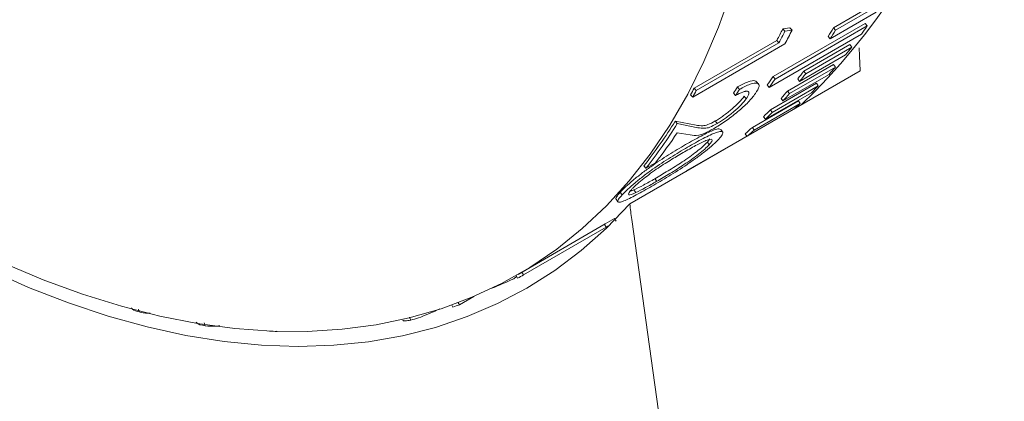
# Model space of a CAD drawing. Header units: inches. Extents: x 0.03 to 5.47, y 0.02 to 4.23.
# Tile 25 of 32: x 5.0186 to 5.1698, y 3.6949 to 3.7534. Entities that reach past the tile are written whole.
import ezdxf

# ---------------------------------------------------------------- set-up
doc = ezdxf.new("R2010")
doc.units = ezdxf.units.IN
doc.header["$LTSCALE"] = 0.5
doc.header["$MEASUREMENT"] = 0

msp = doc.modelspace()

# ---------------------------------------------------------------- linework, layer by layer
at = {"color": 7, "linetype": 'Continuous', "lineweight": 18}
for p, q in [((5.1435865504, 3.7521903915), (5.1506576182, 3.7562724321)), ((5.1438997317, 3.751820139), (5.1509707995, 3.7559021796)), ((5.150137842, 3.7545763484), (5.1430667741, 3.7504943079)), ((5.1342967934, 3.7446994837), (5.148438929, 3.7528635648)), ((5.148438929, 3.7528635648), (5.1487461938, 3.7524842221)), ((5.1478591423, 3.7512242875), (5.1337170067, 3.7430602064)), ((5.1346040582, 3.744320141), (5.1487461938, 3.7524842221)), ((5.1357811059, 3.7520233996), (5.1368897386, 3.7521846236)), ((5.1361037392, 3.7516701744), (5.1357811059, 3.7520233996)), ((5.1361037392, 3.7516701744), (5.1372114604, 3.7518295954)), ((5.1372114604, 3.7518295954), (5.1368897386, 3.7521846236)), ((5.1435865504, 3.7521903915), (5.1438997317, 3.751820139)), ((5.1361007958, 3.7497283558), (5.1219586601, 3.7415642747)), ((5.1221833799, 3.7429355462), (5.1348750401, 3.7502622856)), ((5.1225035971, 3.7425776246), (5.1351952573, 3.7499043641)), ((5.1351952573, 3.7499043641), (5.1348750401, 3.7502622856)), ((5.1427558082, 3.7508680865), (5.1430667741, 3.7504943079)), ((5.1390087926, 3.7455459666), (5.1460798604, 3.7496280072)), ((5.1393097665, 3.7451579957), (5.1463808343, 3.7492400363)), ((5.1460798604, 3.7496280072), (5.1463808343, 3.7492400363)), ((5.1454407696, 3.7480475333), (5.1383697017, 3.7439654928)), ((5.1123180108, 3.7251791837), (5.1476733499, 3.7455893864)), ((5.1365122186, 3.7424876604), (5.1435832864, 3.746569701)), ((5.136806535, 3.742091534), (5.1438776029, 3.7461735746)), ((5.1390087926, 3.7455459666), (5.1393097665, 3.7451579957)), ((5.1435832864, 3.746569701), (5.1438776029, 3.7461735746)), ((5.1320635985, 3.7435551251), (5.1317554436, 3.7439299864)), ((5.133881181, 3.7396103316), (5.1409522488, 3.7436923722)), ((5.1342967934, 3.7446994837), (5.1346040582, 3.744320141)), ((5.1428856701, 3.7450499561), (5.1358146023, 3.7409679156)), ((5.138071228, 3.7443566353), (5.1383697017, 3.7439654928)), ((5.1409522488, 3.7436923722), (5.1412395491, 3.7432885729)), ((5.1225035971, 3.7425776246), (5.1221833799, 3.7429355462)), ((5.1285136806, 3.7418005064), (5.1282035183, 3.7421755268)), ((5.1291191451, 3.7427434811), (5.1288073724, 3.7431159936)), ((5.1401969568, 3.7422352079), (5.133125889, 3.7381531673)), ((5.133412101, 3.7434429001), (5.1337170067, 3.7430602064)), ((5.1341684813, 3.7392065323), (5.1412395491, 3.7432885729)), ((5.1365122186, 3.7424876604), (5.136806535, 3.742091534)), ((5.1219586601, 3.7415642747), (5.1216398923, 3.7419248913)), ((5.1301642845, 3.7413091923), (5.129858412, 3.7416905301)), ((5.131118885, 3.7369174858), (5.1381899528, 3.7409995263)), ((5.1313988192, 3.7365065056), (5.138469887, 3.7405885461)), ((5.135522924, 3.7413670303), (5.1358146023, 3.7409679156)), ((5.1381899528, 3.7409995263), (5.138469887, 3.7405885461)), ((5.133881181, 3.7396103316), (5.1341684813, 3.7392065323)), ((5.1192721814, 3.7378709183), (5.1224590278, 3.7372545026)), ((5.1195846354, 3.7374994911), (5.1192721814, 3.7378709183)), ((5.1257238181, 3.7375100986), (5.1254221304, 3.7378971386)), ((5.1328413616, 3.7385597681), (5.133125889, 3.7381531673)), ((5.1215874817, 3.7357494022), (5.1195836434, 3.7360949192)), ((5.1195846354, 3.7374994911), (5.1227643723, 3.7368724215)), ((5.1265521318, 3.7362182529), (5.126258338, 3.7366131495)), ((5.131118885, 3.7369174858), (5.1313988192, 3.7365065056)), ((5.1211576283, 3.730330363), (5.1302646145, 3.7355877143)), ((5.1242050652, 3.7346604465), (5.1245808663, 3.7351622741)), ((5.1242050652, 3.7346604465), (5.1244958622, 3.7342603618)), ((5.1300298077, 3.7359382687), (5.1302878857, 3.7355529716)), ((5.1147714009, 3.730642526), (5.1144717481, 3.7310321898)), ((5.1162218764, 3.7314798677), (5.1147714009, 3.730642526)), ((5.1211576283, 3.730330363), (5.1211804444, 3.7302953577)), ((5.1161523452, 3.7290427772), (5.1164376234, 3.7286369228)), ((5.1123111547, 3.727064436), (5.1129123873, 3.7273078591)), ((5.1129123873, 3.7273078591), (5.1131985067, 3.7269028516)), ((5.1101810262, 3.7258842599), (5.110468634, 3.7254794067)), ((5.1111031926, 3.7265414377), (5.1108123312, 3.7269414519)), ((5.1101943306, 3.7225034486), (5.1099406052, 3.7229342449)), ((5.1179704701, 3.6844228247), (5.1125854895, 3.7227976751)), ((5.0951372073, 3.7143637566), (5.1085359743, 3.7220987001)), ((5.0959706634, 3.7142677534), (5.1086623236, 3.7215944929)), ((5.1086623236, 3.7215944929), (5.1084126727, 3.7220277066)), ((5.108785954, 3.7216656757), (5.1091360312, 3.721867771)), ((5.0944882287, 3.7136890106), (5.0949175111, 3.7140175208)), ((5.0950652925, 3.7137577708), (5.0948230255, 3.7141835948)), ((5.0959706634, 3.7142677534), (5.0957210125, 3.7147009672)), ((5.0861218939, 3.7096913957), (5.0883376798, 3.7109705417)), ((5.0369408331, 3.708595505), (5.036847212, 3.7090432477)), ((5.085131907, 3.709339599), (5.0849777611, 3.709651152)), ((5.0861218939, 3.7096913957), (5.0859598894, 3.7100142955)), ((5.0786612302, 3.7073406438), (5.0784566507, 3.707791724)), ((5.0470645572, 3.7064697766), (5.0469440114, 3.7069231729)), ((5.0569588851, 3.7056579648), (5.0569569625, 3.7056639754)), ((5.0581155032, 3.7056030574), (5.0581097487, 3.7056206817)), ((5.0581155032, 3.7056030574), (5.0581442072, 3.7056196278))]:
    msp.add_line(p, q, dxfattribs=at)
at = {"color": 7, "linetype": 'Continuous', "lineweight": 18, "flags": 128}
for points in [[(5.1278890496, 3.7578621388), (5.1259198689, 3.7523018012), (5.1236849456, 3.7470070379), (5.1211890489, 3.7419891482), (5.1184375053, 3.7372588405), (5.1154361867, 3.7328262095), (5.1121914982, 3.7287007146), (5.1087103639, 3.72489116), (5.1050002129, 3.7214056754), (5.1010689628, 3.7182516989), (5.096925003, 3.7154359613), (5.092577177, 3.7129644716), (5.0880347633, 3.710842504), (5.0833074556, 3.709074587), (5.0784053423, 3.7076644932), (5.0733388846, 3.7066152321), (5.0681188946, 3.7059290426), (5.0627565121, 3.7056073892), (5.0572631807, 3.7056509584), (5.0516506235, 3.7060596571), (5.0459308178, 3.7068326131), (5.04011597, 3.707968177), (5.0342184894, 3.7094639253), (5.0282509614, 3.7113166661), (5.0222261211, 3.7135224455), (5.0161568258, 3.7160765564)], [(5.1476733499, 3.7455893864), (5.147547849, 3.7479166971), (5.1475396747, 3.7491024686)], [(5.1209530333, 3.730164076), (5.1210164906, 3.7302155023), (5.1211576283, 3.730330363)], [(5.1123180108, 3.7251791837), (5.1086945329, 3.7214421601), (5.1048415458, 3.7180373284), (5.1007672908, 3.7149719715), (5.0964804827, 3.7122526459), (5.0919902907, 3.7098851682), (5.0873063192, 3.7078746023), (5.0824385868, 3.7062252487), (5.0773975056, 3.7049406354), (5.0721938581, 3.70402351), (5.0668387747, 3.7034758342), (5.0613437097, 3.7032987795), (5.0557204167, 3.7034927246), (5.0499809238, 3.7040572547), (5.0441375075, 3.7049911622), (5.0382026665, 3.7062924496), (5.0321890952, 3.7079583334), (5.0261096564, 3.7099852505), (5.0199773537, 3.7123688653), (5.0138053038, 3.7151040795)]]:
    msp.add_lwpolyline(points, dxfattribs=at)
at = {"color": 7, "linetype": 'Continuous', "lineweight": 18}
for centre, radius, start, end in [((5.0682622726, 3.8135712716), 0.101539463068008, 313.8692949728, 5.6507223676), ((5.0583212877, 3.7907616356), 0.0866064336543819, 332.1197474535, 333.4300216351), ((5.0584373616, 3.7905117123), 0.0868373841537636, 332.1197474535, 333.4300216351), ((5.0608379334, 3.7908546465), 0.0857663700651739, 331.3462466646, 332.9340509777), ((5.0761535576, 3.7936332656), 0.0791499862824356, 327.2955567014, 328.4260062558), ((5.0762869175, 3.7933735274), 0.0793610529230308, 327.2955567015, 328.4260062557), ((5.0864609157, 3.7953936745), 0.0756351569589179, 324.2690655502, 325.4363422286), ((5.0890678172, 3.7934538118), 0.0723853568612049, 321.1498719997, 322.3518299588), ((5.0818482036, 3.7896421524), 0.0721928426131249, 321.1498719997, 322.3518299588), ((5.0819967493, 3.7893717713), 0.0723853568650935, 321.1498719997, 322.3518299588), ((5.0912004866, 3.7916773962), 0.0696094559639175, 317.9450144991, 319.1787187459), ((5.0721771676, 3.7874948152), 0.0754339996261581, 324.2690655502, 325.4363422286), ((5.0723187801, 3.7872295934), 0.075635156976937, 324.2690655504, 325.4363422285), ((5.0471706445, 3.7826227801), 0.084864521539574, 331.3431319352, 332.1178791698), ((5.0472908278, 3.7823706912), 0.0850908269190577, 331.3431319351, 332.1178791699), ((5.062530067, 3.7850071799), 0.0784063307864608, 326.8879594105, 327.7046862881), ((5.0626651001, 3.7847463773), 0.0786154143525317, 326.8879594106, 327.704686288), ((5.0839752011, 3.7878704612), 0.0694243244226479, 317.945014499, 319.178718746), ((5.0841294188, 3.7875953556), 0.0696094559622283, 317.945014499, 319.1787187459), ((5.092885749, 3.7901052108), 0.0673044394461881, 314.6636286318, 315.9253424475), ((5.0941391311, 3.7887944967), 0.0654906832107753, 311.4677315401, 312.6020041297), ((5.0856559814, 3.7863024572), 0.0671254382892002, 314.6636286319, 315.9253424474), ((5.0858146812, 3.7860231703), 0.0673044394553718, 314.6636286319, 315.9253424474), ((5.0551228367, 3.7777962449), 0.0755590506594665, 321.7636095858, 328.102654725), ((5.0552642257, 3.7775312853), 0.0757605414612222, 321.7636095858, 328.102654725), ((5.0576300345, 3.7776921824), 0.0746229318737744, 321.7365953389, 326.1215621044), ((5.0869219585, 3.7849777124), 0.0652928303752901, 311.3169066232, 312.6021204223), ((5.0870680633, 3.7847124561), 0.0654906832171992, 311.4677315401, 312.6020041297), ((5.1549734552, 3.7287642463), 0.042805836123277, 184.8042480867, 188.0123681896), ((5.0772789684, 3.7762431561), 0.0625189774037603, 299.9973726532, 301.4952287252), ((5.0774514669, 3.7759444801), 0.0626740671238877, 299.8668954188, 300.3716777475), ((5.0676420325, 3.7712975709), 0.0635567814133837, 291.6872853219, 294.9860152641), ((5.064756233, 3.7686240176), 0.0626812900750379, 298.9170164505, 299.8668709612), ((5.0639340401, 3.7705611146), 0.064787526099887, 289.0983423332, 290.0274970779), ((5.0616497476, 3.7922608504), 0.0867298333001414, 266.8995924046, 267.6645478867)]:
    msp.add_arc(centre, radius, start, end, dxfattribs=at)
for points, knots in [([(5.128807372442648, 3.743115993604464), (5.129386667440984, 3.743418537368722), (5.130544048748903, 3.744022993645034), (5.131462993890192, 3.744163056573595), (5.131678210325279, 3.743977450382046), (5.131743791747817, 3.743920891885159)], [0, 0, 0, 0, 0.4106312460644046, 0.8204057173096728, 1, 1, 1, 1]), ([(5.129119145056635, 3.742743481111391), (5.129701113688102, 3.74304809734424), (5.130864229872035, 3.743656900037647), (5.131774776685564, 3.743771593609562), (5.132121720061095, 3.743549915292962), (5.132203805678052, 3.743114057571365), (5.131831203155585, 3.742506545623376), (5.131581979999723, 3.742100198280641)], [0, 0, 0, 0, 0.249745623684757, 0.4991388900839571, 0.6263419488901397, 0.7500708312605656, 1, 1, 1, 1]), ([(5.131581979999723, 3.742100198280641), (5.131252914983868, 3.741677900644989), (5.130759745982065, 3.741045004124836), (5.129722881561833, 3.740050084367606), (5.128563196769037, 3.739050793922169), (5.126940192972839, 3.737797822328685), (5.12575879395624, 3.737073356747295), (5.12516841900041, 3.736711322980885)], [0, 0, 0, 0, 0.2501922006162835, 0.3749624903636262, 0.5011122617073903, 0.750693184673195, 1, 1, 1, 1]), ([(5.130164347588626, 3.741309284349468), (5.130342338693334, 3.741595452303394), (5.130608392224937, 3.742023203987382), (5.130581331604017, 3.742345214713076), (5.130414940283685, 3.742470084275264), (5.130101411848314, 3.74247135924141), (5.129514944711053, 3.74230935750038), (5.128912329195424, 3.742003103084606), (5.128513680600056, 3.741800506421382)], [0, 0, 0, 0, 0.2496518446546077, 0.3731689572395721, 0.5000858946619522, 0.6226298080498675, 0.7503580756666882, 1, 1, 1, 1]), ([(5.125422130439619, 3.737897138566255), (5.125635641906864, 3.738025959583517), (5.126038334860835, 3.738268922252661), (5.126910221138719, 3.738866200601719), (5.127993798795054, 3.739726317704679), (5.129164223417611, 3.74080241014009), (5.129626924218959, 3.741394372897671), (5.129858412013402, 3.741690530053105)], [0, 0, 0, 0, 0.1328870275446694, 0.2506313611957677, 0.5003273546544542, 0.7500153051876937, 0.9999999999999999, 0.9999999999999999, 0.9999999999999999, 0.9999999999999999]), ([(5.125723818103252, 3.737510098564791), (5.125936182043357, 3.737638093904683), (5.126338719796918, 3.737880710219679), (5.12721164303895, 3.738479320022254), (5.128297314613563, 3.739341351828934), (5.129468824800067, 3.740419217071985), (5.129932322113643, 3.741012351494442), (5.130164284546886, 3.741309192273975)], [0, 0, 0, 0, 0.1320680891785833, 0.2503362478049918, 0.4999137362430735, 0.7497262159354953, 1, 1, 1, 1]), ([(5.122459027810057, 3.737254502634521), (5.122784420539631, 3.737197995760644), (5.123272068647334, 3.73711331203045), (5.124189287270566, 3.737243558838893), (5.12501164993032, 3.73767952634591), (5.125422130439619, 3.737897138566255)], [0, 0, 0, 0, 0.501104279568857, 0.7509773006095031, 1, 1, 1, 1]), ([(5.12085843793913, 3.73426436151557), (5.121675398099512, 3.734729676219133), (5.123306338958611, 3.735658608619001), (5.125064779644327, 3.736492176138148), (5.126007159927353, 3.736751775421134), (5.126166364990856, 3.736646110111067), (5.126238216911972, 3.736598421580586)], [0, 0, 0, 0, 0.3403179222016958, 0.6793947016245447, 0.855305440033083, 1, 1, 1, 1]), ([(5.121156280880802, 3.733872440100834), (5.121971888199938, 3.734336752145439), (5.123600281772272, 3.735263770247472), (5.125374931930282, 3.736108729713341), (5.126307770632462, 3.736348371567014), (5.126633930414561, 3.736232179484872), (5.126573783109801, 3.735843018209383), (5.126171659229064, 3.735363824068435), (5.12597056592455, 3.735124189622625)], [0, 0, 0, 0, 0.2503113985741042, 0.4997570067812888, 0.6292181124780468, 0.7498654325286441, 0.8749132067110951, 1, 1, 1, 1]), ([(5.12516841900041, 3.736711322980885), (5.124691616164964, 3.736452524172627), (5.12373735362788, 3.735934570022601), (5.12253269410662, 3.735623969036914), (5.12196580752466, 3.735699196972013), (5.121587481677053, 3.735749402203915)], [0, 0, 0, 0, 0.2493436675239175, 0.4990308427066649, 1, 1, 1, 1]), ([(5.122764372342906, 3.736872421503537), (5.123088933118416, 3.736814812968), (5.123575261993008, 3.736728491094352), (5.124490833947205, 3.736856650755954), (5.125313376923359, 3.7372925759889), (5.125723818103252, 3.737510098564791)], [0, 0, 0, 0, 0.5012946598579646, 0.7511507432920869, 1, 1, 1, 1]), ([(5.12597056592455, 3.735124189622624), (5.125700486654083, 3.734848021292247), (5.125158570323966, 3.734293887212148), (5.123945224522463, 3.733287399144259), (5.122554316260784, 3.732241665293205), (5.120609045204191, 3.730893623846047), (5.118209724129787, 3.729367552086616), (5.116521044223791, 3.728382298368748), (5.115675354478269, 3.727888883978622)], [0, 0, 0, 0, 0.1246770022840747, 0.2501654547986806, 0.3715577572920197, 0.5002851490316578, 0.7497431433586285, 0.9999999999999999, 0.9999999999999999, 0.9999999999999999, 0.9999999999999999]), ([(5.116152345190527, 3.729042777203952), (5.116478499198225, 3.729232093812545), (5.11713076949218, 3.72961070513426), (5.118174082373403, 3.730237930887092), (5.119238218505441, 3.730898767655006), (5.120356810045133, 3.731625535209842), (5.121469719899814, 3.732386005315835), (5.122571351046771, 3.733204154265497), (5.123553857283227, 3.734004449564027), (5.123989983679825, 3.734443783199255), (5.124205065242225, 3.734660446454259)], [0, 0, 0, 0, 0.1252352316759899, 0.2504559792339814, 0.3824737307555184, 0.5007492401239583, 0.6305314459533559, 0.750428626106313, 0.8769205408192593, 1, 1, 1, 1]), ([(5.12449586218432, 3.734260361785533), (5.124647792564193, 3.734444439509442), (5.124951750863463, 3.734812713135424), (5.124936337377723, 3.735067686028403), (5.124634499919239, 3.735115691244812), (5.123846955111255, 3.734865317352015), (5.122404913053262, 3.734143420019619), (5.121127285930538, 3.733414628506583), (5.120471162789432, 3.733040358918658)], [0, 0, 0, 0, 0.1250051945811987, 0.2500906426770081, 0.3688346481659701, 0.5000868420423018, 0.7432704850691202, 1, 1, 1, 1]), ([(5.110812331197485, 3.72694145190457), (5.111083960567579, 3.727223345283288), (5.111617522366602, 3.727777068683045), (5.112788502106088, 3.728804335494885), (5.114106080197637, 3.72986115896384), (5.115979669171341, 3.731241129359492), (5.118319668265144, 3.732777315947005), (5.120007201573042, 3.733765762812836), (5.12085843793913, 3.73426436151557)], [0, 0, 0, 0, 0.1268880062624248, 0.2492462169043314, 0.3680026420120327, 0.4939742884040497, 0.7447472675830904, 1, 1, 1, 1]), ([(5.111103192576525, 3.726541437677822), (5.111375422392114, 3.726824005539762), (5.111910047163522, 3.727378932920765), (5.113086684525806, 3.728411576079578), (5.114406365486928, 3.729470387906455), (5.11628088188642, 3.730850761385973), (5.11861723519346, 3.732385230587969), (5.120305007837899, 3.733373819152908), (5.121156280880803, 3.733872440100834)], [0, 0, 0, 0, 0.1271002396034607, 0.2496087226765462, 0.3697587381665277, 0.494392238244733, 0.7449832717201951, 1, 1, 1, 1]), ([(5.120471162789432, 3.733040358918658), (5.119817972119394, 3.732659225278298), (5.118513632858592, 3.731898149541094), (5.116713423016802, 3.730751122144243), (5.115223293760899, 3.72968204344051), (5.114141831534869, 3.728837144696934), (5.113360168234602, 3.728165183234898), (5.112831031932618, 3.727670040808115), (5.112630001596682, 3.72745824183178), (5.112529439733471, 3.727352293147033)], [0, 0, 0, 0, 0.2502827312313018, 0.4997830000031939, 0.6296562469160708, 0.7495963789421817, 0.8745963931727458, 0.9372690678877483, 1, 1, 1, 1]), ([(5.11643762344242, 3.728636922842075), (5.116763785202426, 3.728826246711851), (5.117416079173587, 3.729204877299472), (5.11845957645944, 3.729832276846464), (5.119524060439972, 3.730493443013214), (5.120643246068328, 3.731220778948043), (5.121757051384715, 3.731982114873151), (5.122859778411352, 3.732801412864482), (5.12384339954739, 3.733602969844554), (5.124280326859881, 3.734043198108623), (5.12449586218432, 3.734260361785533)], [0, 0, 0, 0, 0.1251268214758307, 0.2502423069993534, 0.3821593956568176, 0.5003660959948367, 0.6301191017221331, 0.7500678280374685, 0.8767089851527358, 1, 1, 1, 1]), ([(5.112912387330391, 3.727307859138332), (5.113395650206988, 3.7275447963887), (5.114362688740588, 3.728018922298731), (5.11555558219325, 3.728701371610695), (5.116152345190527, 3.729042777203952)], [0, 0, 0, 0, 0.4997348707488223, 1, 1, 1, 1]), ([(5.113198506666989, 3.726902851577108), (5.113681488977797, 3.727139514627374), (5.114647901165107, 3.72761306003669), (5.115840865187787, 3.728295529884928), (5.11643762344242, 3.728636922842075)], [0, 0, 0, 0, 0.4997684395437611, 1, 1, 1, 1]), ([(5.115675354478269, 3.727888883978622), (5.114856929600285, 3.727421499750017), (5.113222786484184, 3.726488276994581), (5.111533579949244, 3.725654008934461), (5.110670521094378, 3.725382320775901), (5.110391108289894, 3.72546460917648), (5.110488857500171, 3.725825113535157), (5.110898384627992, 3.726302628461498), (5.111103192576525, 3.726541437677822)], [0, 0, 0, 0, 0.2502740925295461, 0.4997204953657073, 0.629691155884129, 0.749787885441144, 0.8748668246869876, 1, 1, 1, 1]), ([(5.112529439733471, 3.727352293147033), (5.1123679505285, 3.727157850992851), (5.11204814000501, 3.726772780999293), (5.11208063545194, 3.726545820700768), (5.11245726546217, 3.726578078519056), (5.112946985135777, 3.726792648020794), (5.113198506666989, 3.726902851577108)], [0, 0, 0, 0, 0.2517879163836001, 0.4986365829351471, 0.7424982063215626, 1, 1, 1, 1]), ([(5.110203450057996, 3.725901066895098), (5.110190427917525, 3.725903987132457), (5.110078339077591, 3.725929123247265), (5.110220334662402, 3.726242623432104), (5.110614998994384, 3.726708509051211), (5.110812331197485, 3.72694145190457)], [0, 0, 0, 0, 0.0616708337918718, 0.5308353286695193, 1, 1, 1, 1]), ([(5.035751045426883, 3.709206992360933), (5.035804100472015, 3.709140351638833), (5.036024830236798, 3.708863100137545), (5.036545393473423, 3.708711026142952), (5.036940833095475, 3.708595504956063)], [0, 0, 0, 0, 0.2403619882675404, 1, 1, 1, 1]), ([(5.078661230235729, 3.707340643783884), (5.079037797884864, 3.70744461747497), (5.079777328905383, 3.707648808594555), (5.081231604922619, 3.708214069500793), (5.082372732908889, 3.7087027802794), (5.082990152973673, 3.709000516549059), (5.083103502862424, 3.70905517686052)], [0, 0, 0, 0, 0.3203318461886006, 0.6290910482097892, 0.9319061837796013, 1, 1, 1, 1]), ([(5.036940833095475, 3.708595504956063), (5.037365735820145, 3.708494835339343), (5.037878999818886, 3.708373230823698), (5.038544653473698, 3.708401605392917), (5.038659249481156, 3.708406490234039)], [0, 0, 0, 0, 0.8278443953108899, 1, 1, 1, 1]), ([(5.077441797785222, 3.707356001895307), (5.077438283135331, 3.707340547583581), (5.077409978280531, 3.707216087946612), (5.077761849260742, 3.707166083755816), (5.078361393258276, 3.707282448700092), (5.078661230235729, 3.707340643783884)], [0, 0, 0, 0, 0.0661820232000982, 0.53298980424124, 0.9999999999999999, 0.9999999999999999, 0.9999999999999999, 0.9999999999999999]), ([(5.045715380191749, 3.70703683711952), (5.045736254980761, 3.706995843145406), (5.045893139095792, 3.706687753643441), (5.046520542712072, 3.706571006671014), (5.047064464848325, 3.70646979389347)], [0, 0, 0, 0, 0.1330586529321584, 1, 1, 1, 1]), ([(5.04706455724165, 3.70646977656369), (5.047643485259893, 3.706409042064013), (5.04832653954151, 3.706337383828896), (5.049191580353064, 3.706447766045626), (5.049323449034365, 3.706464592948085)], [0, 0, 0, 0, 0.8475578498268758, 1, 1, 1, 1])]:
    msp.add_open_spline(points, degree=3, knots=knots, dxfattribs=at)

doc.saveas('drawing.dxf')
